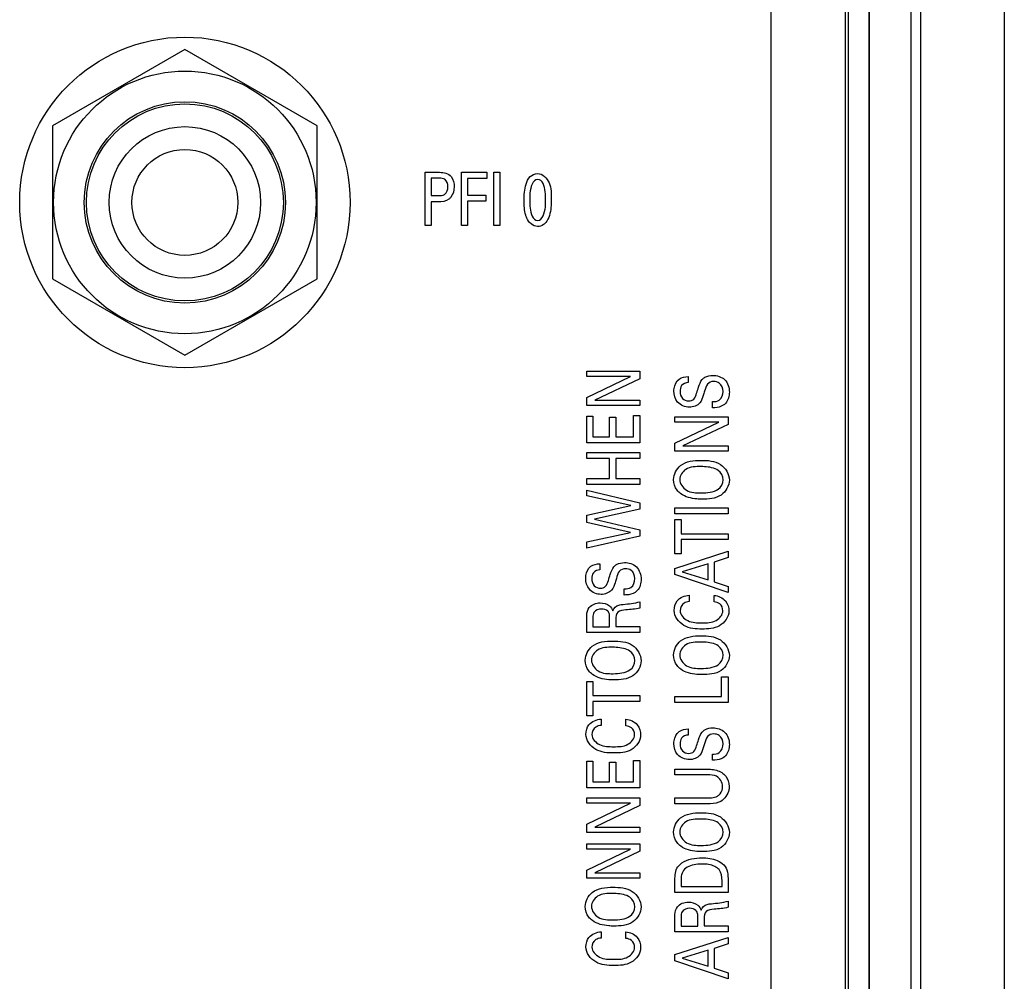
# Model space of a CAD drawing. Header units: inches. Extents: x 0 to 34, y 0 to 22.
# Tile 89 of 111: x 16.913 to 17.843, y 18.248 to 19.156. Entities that reach past the tile are written whole.
import ezdxf

# ---------------------------------------------------------------- set-up
doc = ezdxf.new("R2010")
doc.units = ezdxf.units.IN
doc.header["$LTSCALE"] = 1.87
doc.header["$MEASUREMENT"] = 0
doc.layers.get('0').update_dxf_attribs({"linetype": 'CONTINUOUS'})
doc.layers.add('02___PRT_ALL_AXES', color=7, linetype='CONTINUOUS')
doc.layers.add('ARTWORK', color=7, linetype='CONTINUOUS')

msp = doc.modelspace()

# ---------------------------------------------------------------- linework, layer by layer
at = {"color": 7, "linetype": 'CONTINUOUS'}
for p, q in [((17.76451, 16.9574), (17.76452, 19.77091)), ((17.84324, 19.77091), (17.84324, 16.84294)), ((17.71575, 19.71524), (17.71575, 16.96036)), ((17.75511, 19.71524), (17.75511, 16.95874)), ((17.69566, 19.71484), (17.69566, 16.94108)), ((17.71534, 19.71484), (17.71534, 16.96076)), ((17.0693, 19.128), (16.9443, 19.05583)), ((17.1943, 19.05583), (17.0693, 19.128)), ((16.9443, 19.05583), (16.9443, 18.91149)), ((17.1943, 18.91149), (17.1943, 19.05583)), ((16.9443, 18.91149), (17.0693, 18.83932)), ((17.0693, 18.83932), (17.1943, 18.91149))]:
    msp.add_line(p, q, dxfattribs=at)
for radius in [0.156, 0.124, 0.095, 0.093, 0.0715, 0.05]:
    msp.add_circle((17.0693, 18.98366), radius, dxfattribs=at)
at = {"layer": '02___PRT_ALL_AXES', "color": 3, "linetype": 'CONTINUOUS'}
for p, q in [((17.62284, 19.68366), (17.62284, 16.95854)), ((17.69284, 19.68366), (17.69284, 16.95854))]:
    msp.add_line(p, q, dxfattribs=at)
at = {"layer": 'ARTWORK', "color": 40, "linetype": 'CONTINUOUS'}
for p, q in [((17.29636, 18.96188), (17.29636, 19.01208)), ((17.29636, 19.01208), (17.30981, 19.01208)), ((17.33069, 18.96188), (17.33069, 19.01208)), ((17.33069, 19.01208), (17.35457, 19.01208)), ((17.35457, 19.01208), (17.35457, 19.00617)), ((17.3612, 18.96188), (17.3612, 19.01208)), ((17.3612, 19.01208), (17.36674, 19.01208)), ((17.36674, 19.01208), (17.36674, 18.96188)), ((17.30191, 19.00644), (17.30191, 18.99004)), ((17.3097, 19.00644), (17.30191, 19.00644)), ((17.33636, 19.00617), (17.33636, 18.99053)), ((17.35457, 19.00617), (17.33636, 19.00617)), ((17.30191, 18.99004), (17.30853, 18.99004)), ((17.33636, 18.99053), (17.35352, 18.99053)), ((17.35352, 18.99053), (17.35352, 18.98468)), ((17.30191, 18.9842), (17.30191, 18.96188)), ((17.30841, 18.9842), (17.30191, 18.9842)), ((17.33636, 18.98468), (17.33636, 18.96188)), ((17.35352, 18.98468), (17.33636, 18.98468)), ((17.30191, 18.96188), (17.29636, 18.96188)), ((17.33636, 18.96188), (17.33069, 18.96188)), ((17.36674, 18.96188), (17.3612, 18.96188)), ((17.44883, 18.81925), (17.44883, 18.82437)), ((17.44883, 18.82437), (17.49903, 18.82437)), ((17.49903, 18.82437), (17.49903, 18.81726)), ((17.44883, 18.79954), (17.49034, 18.81925)), ((17.49034, 18.81925), (17.44883, 18.81925)), ((17.49903, 18.81726), (17.45641, 18.79687)), ((17.54468, 18.81936), (17.54468, 18.8136)), ((17.44883, 18.79183), (17.44883, 18.79954)), ((17.45641, 18.79687), (17.49903, 18.79687)), ((17.49903, 18.79687), (17.49903, 18.79183)), ((17.56769, 18.78983), (17.56769, 18.7956)), ((17.49903, 18.79183), (17.44883, 18.79183)), ((17.44883, 18.75683), (17.44883, 18.78198)), ((17.44883, 18.78198), (17.45474, 18.78198)), ((17.45474, 18.78198), (17.45474, 18.76238)), ((17.47038, 18.76238), (17.47038, 18.78103)), ((17.47038, 18.78103), (17.47623, 18.78103)), ((17.47623, 18.78103), (17.47623, 18.76238)), ((17.49291, 18.76238), (17.49291, 18.78243)), ((17.49291, 18.78243), (17.49903, 18.78243)), ((17.49903, 18.78243), (17.49903, 18.75683)), ((17.53216, 18.7762), (17.53216, 18.7813)), ((17.53216, 18.7813), (17.58236, 18.7813)), ((17.53216, 18.75648), (17.57367, 18.7762)), ((17.57367, 18.7762), (17.53216, 18.7762)), ((17.58236, 18.7813), (17.58236, 18.77419)), ((17.58236, 18.77419), (17.53975, 18.75382)), ((17.45474, 18.76238), (17.47038, 18.76238)), ((17.47623, 18.76238), (17.49291, 18.76238)), ((17.49903, 18.75683), (17.44883, 18.75683)), ((17.53216, 18.74878), (17.53216, 18.75648)), ((17.58236, 18.74878), (17.53216, 18.74878)), ((17.53975, 18.75382), (17.58236, 18.75382)), ((17.58236, 18.75382), (17.58236, 18.74878)), ((17.44883, 18.74198), (17.44883, 18.74753)), ((17.44883, 18.74753), (17.49903, 18.74753)), ((17.47038, 18.74198), (17.44883, 18.74198)), ((17.47038, 18.72292), (17.47038, 18.74198)), ((17.47636, 18.74198), (17.47636, 18.72292)), ((17.49903, 18.74198), (17.47636, 18.74198)), ((17.49903, 18.74753), (17.49903, 18.74198)), ((17.44883, 18.71738), (17.44883, 18.72292)), ((17.44883, 18.72292), (17.47038, 18.72292)), ((17.47636, 18.72292), (17.49903, 18.72292)), ((17.49903, 18.72292), (17.49903, 18.71738)), ((17.49903, 18.71738), (17.44883, 18.71738)), ((17.44883, 18.70658), (17.44883, 18.71202)), ((17.44883, 18.71202), (17.49903, 18.70014)), ((17.49047, 18.69748), (17.44883, 18.70658)), ((17.44883, 18.68842), (17.49047, 18.69748)), ((17.49903, 18.69398), (17.45614, 18.6847)), ((17.49903, 18.70014), (17.49903, 18.69398)), ((17.53216, 18.68971), (17.53216, 18.69526)), ((17.53216, 18.69526), (17.58236, 18.69526)), ((17.58236, 18.69526), (17.58236, 18.68971)), ((17.44883, 18.68153), (17.44883, 18.68842)), ((17.45614, 18.6847), (17.49903, 18.67476)), ((17.58236, 18.68971), (17.53216, 18.68971)), ((17.53216, 18.65204), (17.53216, 18.68442)), ((17.53216, 18.68442), (17.53808, 18.68442)), ((17.53808, 18.68442), (17.53808, 18.67098)), ((17.49013, 18.67198), (17.44883, 18.68153)), ((17.49903, 18.67476), (17.49903, 18.66877)), ((17.44883, 18.66333), (17.49013, 18.67198)), ((17.49903, 18.66877), (17.44883, 18.65739)), ((17.53808, 18.67098), (17.58236, 18.67098)), ((17.53808, 18.66548), (17.53808, 18.65204)), ((17.58236, 18.66548), (17.53808, 18.66548)), ((17.58236, 18.67098), (17.58236, 18.66548)), ((17.44883, 18.65739), (17.44883, 18.66333)), ((17.53216, 18.63826), (17.58236, 18.65447)), ((17.53808, 18.65204), (17.53216, 18.65204)), ((17.58236, 18.64842), (17.56929, 18.64409)), ((17.58236, 18.65447), (17.58236, 18.64842)), ((17.46135, 18.64264), (17.46135, 18.63688)), ((17.53216, 18.63232), (17.53216, 18.63826)), ((17.56366, 18.64243), (17.53905, 18.63503)), ((17.56366, 18.62728), (17.56366, 18.64243)), ((17.56929, 18.64409), (17.56929, 18.62549)), ((17.58236, 18.61545), (17.53216, 18.63232)), ((17.53905, 18.63503), (17.56366, 18.62728)), ((17.48435, 18.6131), (17.48435, 18.61888)), ((17.56929, 18.62549), (17.58236, 18.62116)), ((17.58236, 18.62116), (17.58236, 18.61545)), ((17.54573, 18.61287), (17.54573, 18.60693)), ((17.56915, 18.60665), (17.56915, 18.61276)), ((17.49903, 18.60676), (17.49903, 18.60081)), ((17.44883, 18.57772), (17.44883, 18.59204)), ((17.45468, 18.59188), (17.45468, 18.5831)), ((17.47045, 18.5831), (17.47045, 18.59188)), ((17.47636, 18.59021), (17.47636, 18.58322)), ((17.45468, 18.5831), (17.47045, 18.5831)), ((17.47636, 18.58322), (17.49903, 18.58322)), ((17.49903, 18.58322), (17.49903, 18.57772)), ((17.49903, 18.57772), (17.44883, 18.57772)), ((17.57618, 18.51721), (17.57618, 18.53586)), ((17.57618, 18.53586), (17.58236, 18.53586)), ((17.58236, 18.53586), (17.58236, 18.51172)), ((17.44883, 18.49916), (17.44883, 18.53153)), ((17.44883, 18.53153), (17.45474, 18.53153)), ((17.45474, 18.53153), (17.45474, 18.51809)), ((17.45474, 18.51809), (17.49903, 18.51809)), ((17.49903, 18.51809), (17.49903, 18.5126)), ((17.53216, 18.51172), (17.53216, 18.51721)), ((17.53216, 18.51721), (17.57618, 18.51721)), ((17.45474, 18.5126), (17.45474, 18.49916)), ((17.49903, 18.5126), (17.45474, 18.5126)), ((17.58236, 18.51172), (17.53216, 18.51172)), ((17.45474, 18.49916), (17.44883, 18.49916)), ((17.46239, 18.49593), (17.46239, 18.48999)), ((17.48582, 18.4897), (17.48582, 18.49582)), ((17.54468, 18.48671), (17.54468, 18.48093)), ((17.56769, 18.45716), (17.56769, 18.46294)), ((17.44883, 18.43122), (17.44883, 18.45638)), ((17.44883, 18.45638), (17.45474, 18.45638)), ((17.45474, 18.45638), (17.45474, 18.43677)), ((17.47038, 18.43677), (17.47038, 18.45543)), ((17.47038, 18.45543), (17.47623, 18.45543)), ((17.47623, 18.45543), (17.47623, 18.43677)), ((17.49291, 18.43677), (17.49291, 18.45681)), ((17.49291, 18.45681), (17.49903, 18.45681)), ((17.49903, 18.45681), (17.49903, 18.43122)), ((17.53216, 18.44332), (17.53216, 18.4487)), ((17.53216, 18.4487), (17.5631, 18.4487)), ((17.56297, 18.44332), (17.53216, 18.44332)), ((17.45474, 18.43677), (17.47038, 18.43677)), ((17.47623, 18.43677), (17.49291, 18.43677)), ((17.49903, 18.43122), (17.44883, 18.43122)), ((17.44883, 18.41647), (17.44883, 18.4216)), ((17.44883, 18.4216), (17.49903, 18.4216)), ((17.44883, 18.39678), (17.49034, 18.41647)), ((17.49034, 18.41647), (17.44883, 18.41647)), ((17.49903, 18.41449), (17.45641, 18.39411)), ((17.49903, 18.4216), (17.49903, 18.41449)), ((17.53216, 18.41599), (17.53216, 18.42155)), ((17.53216, 18.42155), (17.56324, 18.42155)), ((17.56275, 18.41599), (17.53216, 18.41599)), ((17.44883, 18.38905), (17.44883, 18.39678)), ((17.49903, 18.38905), (17.44883, 18.38905)), ((17.45641, 18.39411), (17.49903, 18.39411)), ((17.49903, 18.39411), (17.49903, 18.38905)), ((17.44883, 18.37326), (17.44883, 18.37836)), ((17.44883, 18.37836), (17.49903, 18.37836)), ((17.49903, 18.37836), (17.49903, 18.37125)), ((17.44883, 18.35354), (17.49034, 18.37326)), ((17.49034, 18.37326), (17.44883, 18.37326)), ((17.49903, 18.37125), (17.45641, 18.35088)), ((17.44883, 18.34584), (17.44883, 18.35354)), ((17.45641, 18.35088), (17.49903, 18.35088)), ((17.49903, 18.35088), (17.49903, 18.34584)), ((17.49903, 18.34584), (17.44883, 18.34584)), ((17.53216, 18.33238), (17.53216, 18.34399)), ((17.53794, 18.3446), (17.53794, 18.33794)), ((17.57665, 18.33794), (17.57665, 18.34338)), ((17.58236, 18.34367), (17.58236, 18.33238)), ((17.58236, 18.33238), (17.53216, 18.33238)), ((17.53794, 18.33794), (17.57665, 18.33794)), ((17.58236, 18.32426), (17.58236, 18.31832)), ((17.53216, 18.29522), (17.53216, 18.30954)), ((17.53801, 18.30938), (17.53801, 18.3006)), ((17.55378, 18.3006), (17.55378, 18.30938)), ((17.5597, 18.30771), (17.5597, 18.30072)), ((17.46239, 18.29526), (17.46239, 18.28932)), ((17.48582, 18.28903), (17.48582, 18.29515)), ((17.58236, 18.29522), (17.53216, 18.29522)), ((17.53801, 18.3006), (17.55378, 18.3006)), ((17.5597, 18.30072), (17.58236, 18.30072)), ((17.58236, 18.30072), (17.58236, 18.29522)), ((17.53216, 18.27365), (17.58236, 18.28986)), ((17.58236, 18.28381), (17.56929, 18.27948)), ((17.58236, 18.28986), (17.58236, 18.28381)), ((17.53216, 18.26771), (17.53216, 18.27365)), ((17.56366, 18.27782), (17.53905, 18.27042)), ((17.56366, 18.26267), (17.56366, 18.27782)), ((17.56929, 18.27948), (17.56929, 18.26087)), ((17.58236, 18.25084), (17.53216, 18.26771)), ((17.53905, 18.27042), (17.56366, 18.26267)), ((17.56929, 18.26087), (17.58236, 18.25655)), ((17.58236, 18.25655), (17.58236, 18.25084))]:
    msp.add_line(p, q, dxfattribs=at)
for points in [[(17.30981, 19.01208), (17.31369, 19.01208), (17.31844, 19.01117), (17.32074, 19.00804)], [(17.32074, 19.00804), (17.32283, 19.00537), (17.32368, 19.0017), (17.32368, 18.99832)], [(17.32368, 18.99832), (17.32368, 18.99488), (17.32266, 18.9912), (17.32052, 18.98851)], [(17.40242, 18.96092), (17.39808, 18.96092), (17.39372, 18.96487), (17.39215, 18.96891)], [(17.53614, 18.81692), (17.53853, 18.81866), (17.54172, 18.81921), (17.54468, 18.81936)], [(17.55574, 18.79454), (17.55342, 18.79182), (17.54943, 18.79039), (17.54586, 18.79039)], [(17.57763, 18.72181), (17.57763, 18.72515), (17.57581, 18.72885), (17.57304, 18.73071)], [(17.57304, 18.71294), (17.57585, 18.71474), (17.57763, 18.71848), (17.57763, 18.72181)], [(17.55719, 18.70939), (17.5626, 18.70939), (17.5685, 18.71), (17.57304, 18.71294)], [(17.4528, 18.6402), (17.4552, 18.64195), (17.45839, 18.64249), (17.46135, 18.64264)], [(17.4724, 18.61782), (17.47009, 18.6151), (17.4661, 18.61366), (17.46253, 18.61366)], [(17.4512, 18.60126), (17.4535, 18.60418), (17.4577, 18.60571), (17.46142, 18.60571)], [(17.46142, 18.60571), (17.46453, 18.60571), (17.46789, 18.60482), (17.47031, 18.60286)], [(17.47031, 18.60286), (17.47181, 18.60167), (17.47296, 18.59995), (17.47358, 18.59814)], [(17.48324, 18.60426), (17.48855, 18.60476), (17.4939, 18.60532), (17.49903, 18.60676)], [(17.49903, 18.60081), (17.49471, 18.59967), (17.4902, 18.59942), (17.48575, 18.59898)], [(17.57443, 18.60471), (17.57292, 18.60582), (17.57101, 18.60639), (17.56915, 18.60665)], [(17.57743, 18.59821), (17.57743, 18.60059), (17.57631, 18.60325), (17.57443, 18.60471)], [(17.57763, 18.5562), (17.57763, 18.55954), (17.57581, 18.56324), (17.57304, 18.5651)], [(17.49429, 18.55127), (17.49429, 18.5546), (17.49248, 18.55829), (17.48971, 18.56015)], [(17.57304, 18.54733), (17.57585, 18.54913), (17.57763, 18.55288), (17.57763, 18.5562)], [(17.48971, 18.54238), (17.49252, 18.54418), (17.49429, 18.54793), (17.49429, 18.55127)], [(17.55719, 18.54378), (17.5626, 18.54378), (17.5685, 18.54439), (17.57304, 18.54733)], [(17.47385, 18.53883), (17.47927, 18.53883), (17.48516, 18.53945), (17.48971, 18.54238)], [(17.49109, 18.48776), (17.48959, 18.48888), (17.48767, 18.48945), (17.48582, 18.4897)], [(17.49409, 18.48127), (17.49409, 18.48365), (17.49298, 18.4863), (17.49109, 18.48776)], [(17.53614, 18.48426), (17.53854, 18.486), (17.54172, 18.48655), (17.54468, 18.48671)], [(17.55574, 18.46188), (17.55343, 18.45916), (17.54944, 18.45771), (17.54586, 18.45771)], [(17.57763, 18.38916), (17.57763, 18.39249), (17.57581, 18.39617), (17.57304, 18.39803)], [(17.57304, 18.38026), (17.57585, 18.38207), (17.57763, 18.38582), (17.57763, 18.38916)], [(17.55719, 18.37671), (17.5626, 18.37671), (17.56848, 18.37733), (17.57304, 18.38026)], [(17.5387, 18.36015), (17.54411, 18.36382), (17.55114, 18.3651), (17.55768, 18.3651)], [(17.57825, 18.35842), (17.58194, 18.35489), (17.58236, 18.34877), (17.58236, 18.34367)], [(17.54232, 18.35526), (17.53921, 18.35302), (17.53794, 18.34844), (17.53794, 18.3446)], [(17.57665, 18.34338), (17.57665, 18.347), (17.57635, 18.35124), (17.57387, 18.35387)], [(17.49429, 18.31887), (17.49429, 18.32221), (17.49248, 18.32591), (17.48971, 18.32777)], [(17.53454, 18.31876), (17.53683, 18.32168), (17.54104, 18.32321), (17.54475, 18.32321)], [(17.54475, 18.32321), (17.54786, 18.32321), (17.55122, 18.32232), (17.55365, 18.32036)], [(17.55365, 18.32036), (17.55515, 18.31918), (17.55629, 18.31745), (17.55692, 18.31564)], [(17.56657, 18.32176), (17.57188, 18.32226), (17.57723, 18.32282), (17.58236, 18.32426)], [(17.48971, 18.31), (17.49251, 18.3118), (17.49429, 18.31554), (17.49429, 18.31887)], [(17.58236, 18.31832), (17.57804, 18.31717), (17.57353, 18.31693), (17.56908, 18.31648)], [(17.47385, 18.30645), (17.47927, 18.30645), (17.48516, 18.30706), (17.48971, 18.31)], [(17.49109, 18.28711), (17.48959, 18.28822), (17.48767, 18.28878), (17.48582, 18.28903)], [(17.49409, 18.2806), (17.49409, 18.28299), (17.49298, 18.28564), (17.49109, 18.28711)]]:
    msp.add_open_spline(points, degree=3, dxfattribs=at)
for points, knots in [([(17.38964, 18.98539), (17.38964, 18.99058), (17.39017, 18.9985), (17.39445, 19.00857), (17.39994, 19.01097), (17.40253, 19.01097)], [0, 0, 0, 0, 0.495607, 0.753102, 1, 1, 1, 1]), ([(17.40253, 19.01097), (17.40717, 19.01097), (17.4158, 19.00169), (17.41541, 18.99176), (17.41541, 18.9865)], [0, 0, 0, 0, 0.469016, 1, 1, 1, 1]), ([(17.31779, 18.99859), (17.31779, 19.00108), (17.31622, 19.00628), (17.31144, 19.00644), (17.3097, 19.00644)], [0, 0, 0, 0, 0.58917, 1, 1, 1, 1]), ([(17.40258, 19.00541), (17.39761, 19.00541), (17.39495, 18.99449), (17.39497, 18.98797), (17.39497, 18.98573)], [0, 0, 0, 0, 0.689385, 1, 1, 1, 1]), ([(17.41003, 18.98586), (17.41003, 18.98851), (17.41013, 18.99494), (17.40712, 19.00541), (17.40258, 19.00541)], [0, 0, 0, 0, 0.368008, 1, 1, 1, 1]), ([(17.30853, 18.99004), (17.31057, 18.99004), (17.3159, 18.99025), (17.31779, 18.99591), (17.31779, 18.99859)], [0, 0, 0, 0, 0.432505, 1, 1, 1, 1]), ([(17.32052, 18.98851), (17.32, 18.98785), (17.31692, 18.98462), (17.31196, 18.9842), (17.30841, 18.9842)], [0, 0, 0, 0, 0.19119, 1, 1, 1, 1]), ([(17.39215, 18.96891), (17.39179, 18.9698), (17.38998, 18.97508), (17.38964, 18.98077), (17.38964, 18.98539)], [0, 0, 0, 0, 0.171545, 1, 1, 1, 1]), ([(17.39497, 18.98573), (17.39497, 18.98323), (17.39492, 18.97691), (17.39794, 18.96669), (17.40247, 18.96669)], [0, 0, 0, 0, 0.355634, 1, 1, 1, 1]), ([(17.40247, 18.96669), (17.40731, 18.96669), (17.41001, 18.97727), (17.41003, 18.98365), (17.41003, 18.98586)], [0, 0, 0, 0, 0.686145, 1, 1, 1, 1]), ([(17.41541, 18.9865), (17.41541, 18.98395), (17.41517, 18.97646), (17.41334, 18.96843), (17.41008, 18.9646)], [0, 0, 0, 0, 0.336723, 1, 1, 1, 1]), ([(17.41008, 18.9646), (17.40946, 18.96387), (17.40734, 18.96187), (17.40436, 18.96092), (17.40242, 18.96092)], [0, 0, 0, 0, 0.328678, 1, 1, 1, 1]), ([(17.5312, 18.80566), (17.5312, 18.80647), (17.53142, 18.8106), (17.53344, 18.81494), (17.53614, 18.81692)], [0, 0, 0, 0, 0.195063, 1, 1, 1, 1]), ([(17.54468, 18.8136), (17.54242, 18.81349), (17.53771, 18.81173), (17.53703, 18.80708), (17.53703, 18.80515)], [0, 0, 0, 0, 0.539652, 1, 1, 1, 1]), ([(17.5526, 18.80349), (17.55322, 18.8054), (17.55462, 18.80981), (17.55618, 18.81439), (17.55789, 18.81643)], [0, 0, 0, 0, 0.429177, 1, 1, 1, 1]), ([(17.55789, 18.81643), (17.55861, 18.8173), (17.56148, 18.81973), (17.56535, 18.82042), (17.5679, 18.82042)], [0, 0, 0, 0, 0.305233, 1, 1, 1, 1]), ([(17.56866, 18.81464), (17.56659, 18.81464), (17.56174, 18.81256), (17.5609, 18.80774), (17.56019, 18.80543)], [0, 0, 0, 0, 0.461644, 1, 1, 1, 1]), ([(17.5679, 18.82042), (17.57186, 18.82042), (17.58076, 18.81778), (17.58354, 18.8088), (17.58354, 18.8046)], [0, 0, 0, 0, 0.485442, 1, 1, 1, 1]), ([(17.57763, 18.80527), (17.57763, 18.80813), (17.57561, 18.81352), (17.57054, 18.81464), (17.56866, 18.81464)], [0, 0, 0, 0, 0.60303, 1, 1, 1, 1]), ([(17.54586, 18.79039), (17.54181, 18.79039), (17.53339, 18.79363), (17.5312, 18.80198), (17.5312, 18.80566)], [0, 0, 0, 0, 0.523829, 1, 1, 1, 1]), ([(17.53703, 18.80515), (17.53703, 18.80285), (17.5382, 18.79793), (17.54304, 18.79628), (17.54517, 18.79628)], [0, 0, 0, 0, 0.518037, 1, 1, 1, 1]), ([(17.56019, 18.80543), (17.55977, 18.8041), (17.55861, 18.80039), (17.55737, 18.79648), (17.55574, 18.79454)], [0, 0, 0, 0, 0.354335, 1, 1, 1, 1]), ([(17.56769, 18.7956), (17.56983, 18.79566), (17.57556, 18.79609), (17.57763, 18.80226), (17.57763, 18.80527)], [0, 0, 0, 0, 0.416154, 1, 1, 1, 1]), ([(17.58354, 18.8046), (17.58354, 18.80367), (17.58331, 18.79908), (17.58099, 18.79412), (17.57784, 18.79215)], [0, 0, 0, 0, 0.200958, 1, 1, 1, 1]), ([(17.54517, 18.79628), (17.54689, 18.79628), (17.55097, 18.79759), (17.55203, 18.80157), (17.5526, 18.80349)], [0, 0, 0, 0, 0.461143, 1, 1, 1, 1]), ([(17.57784, 18.79215), (17.57547, 18.79069), (17.57186, 18.78986), (17.56839, 18.78983), (17.56769, 18.78983)], [0, 0, 0, 0, 0.799594, 1, 1, 1, 1]), ([(17.53085, 18.7221), (17.53085, 18.72702), (17.53718, 18.73912), (17.55013, 18.7402), (17.55678, 18.7402)], [0, 0, 0, 0, 0.425179, 1, 1, 1, 1]), ([(17.55678, 18.7402), (17.56305, 18.7402), (17.57593, 18.73954), (17.58354, 18.72727), (17.58354, 18.72165)], [0, 0, 0, 0, 0.527262, 1, 1, 1, 1]), ([(17.55671, 18.73432), (17.55187, 18.73432), (17.54256, 18.73446), (17.53669, 18.72585), (17.53669, 18.72215)], [0, 0, 0, 0, 0.566703, 1, 1, 1, 1]), ([(17.57304, 18.73071), (17.56927, 18.73317), (17.56337, 18.73413), (17.55781, 18.73432), (17.55671, 18.73432)], [0, 0, 0, 0, 0.80432, 1, 1, 1, 1]), ([(17.53759, 18.70871), (17.53631, 18.70966), (17.53253, 18.7132), (17.53085, 18.71857), (17.53085, 18.7221)], [0, 0, 0, 0, 0.310987, 1, 1, 1, 1]), ([(17.53669, 18.72215), (17.53669, 18.71814), (17.54298, 18.70936), (17.55241, 18.70939), (17.55719, 18.70939)], [0, 0, 0, 0, 0.456274, 1, 1, 1, 1]), ([(17.58354, 18.72165), (17.58354, 18.71626), (17.57647, 18.70416), (17.56379, 18.70356), (17.55761, 18.70356)], [0, 0, 0, 0, 0.465823, 1, 1, 1, 1]), ([(17.55761, 18.70356), (17.55604, 18.70356), (17.54915, 18.70381), (17.5419, 18.70552), (17.53759, 18.70871)], [0, 0, 0, 0, 0.226056, 1, 1, 1, 1]), ([(17.44787, 18.62893), (17.44787, 18.62974), (17.44809, 18.63387), (17.4501, 18.63822), (17.4528, 18.6402)], [0, 0, 0, 0, 0.195041, 1, 1, 1, 1]), ([(17.46135, 18.63688), (17.45909, 18.63678), (17.45438, 18.63501), (17.4537, 18.63036), (17.4537, 18.62843)], [0, 0, 0, 0, 0.539947, 1, 1, 1, 1]), ([(17.46927, 18.62676), (17.46988, 18.62867), (17.47128, 18.63307), (17.47285, 18.63766), (17.47456, 18.6397)], [0, 0, 0, 0, 0.429177, 1, 1, 1, 1]), ([(17.47456, 18.6397), (17.47527, 18.64057), (17.47814, 18.643), (17.48201, 18.6437), (17.48457, 18.6437)], [0, 0, 0, 0, 0.305246, 1, 1, 1, 1]), ([(17.48533, 18.63792), (17.48325, 18.63792), (17.4784, 18.63584), (17.47757, 18.63102), (17.47685, 18.62871)], [0, 0, 0, 0, 0.461669, 1, 1, 1, 1]), ([(17.48457, 18.6437), (17.48853, 18.6437), (17.49743, 18.64106), (17.50021, 18.63207), (17.50021, 18.62787)], [0, 0, 0, 0, 0.485229, 1, 1, 1, 1]), ([(17.49429, 18.62855), (17.49429, 18.63141), (17.49228, 18.6368), (17.48721, 18.63792), (17.48533, 18.63792)], [0, 0, 0, 0, 0.60303, 1, 1, 1, 1]), ([(17.46253, 18.61366), (17.45848, 18.61366), (17.45007, 18.61691), (17.44787, 18.62525), (17.44787, 18.62893)], [0, 0, 0, 0, 0.523982, 1, 1, 1, 1]), ([(17.4537, 18.62843), (17.4537, 18.62614), (17.45486, 18.62121), (17.45971, 18.61954), (17.46184, 18.61954)], [0, 0, 0, 0, 0.51819, 1, 1, 1, 1]), ([(17.47685, 18.62871), (17.47644, 18.62738), (17.47527, 18.62367), (17.47404, 18.61976), (17.4724, 18.61782)], [0, 0, 0, 0, 0.354454, 1, 1, 1, 1]), ([(17.48435, 18.61888), (17.4865, 18.61895), (17.49223, 18.61938), (17.49429, 18.62554), (17.49429, 18.62855)], [0, 0, 0, 0, 0.416137, 1, 1, 1, 1]), ([(17.50021, 18.62787), (17.50021, 18.62694), (17.49998, 18.62236), (17.49766, 18.6174), (17.49451, 18.61544)], [0, 0, 0, 0, 0.200748, 1, 1, 1, 1]), ([(17.46184, 18.61954), (17.46356, 18.61954), (17.46764, 18.62086), (17.4687, 18.62484), (17.46927, 18.62676)], [0, 0, 0, 0, 0.461128, 1, 1, 1, 1]), ([(17.49451, 18.61544), (17.49213, 18.61397), (17.48853, 18.61314), (17.48505, 18.6131), (17.48435, 18.6131)], [0, 0, 0, 0, 0.799652, 1, 1, 1, 1]), ([(17.53147, 18.59849), (17.53147, 18.60165), (17.5335, 18.60953), (17.54154, 18.6126), (17.54573, 18.61287)], [0, 0, 0, 0, 0.429307, 1, 1, 1, 1]), ([(17.56915, 18.61276), (17.5731, 18.61243), (17.58086, 18.60907), (17.58312, 18.6012), (17.58312, 18.59776)], [0, 0, 0, 0, 0.535891, 1, 1, 1, 1]), ([(17.44883, 18.59204), (17.44883, 18.59267), (17.44885, 18.59584), (17.4496, 18.59927), (17.4512, 18.60126)], [0, 0, 0, 0, 0.197889, 1, 1, 1, 1]), ([(17.46281, 18.59988), (17.46022, 18.59988), (17.45506, 18.59822), (17.45468, 18.59352), (17.45468, 18.59188)], [0, 0, 0, 0, 0.612007, 1, 1, 1, 1]), ([(17.46934, 18.59715), (17.46914, 18.59742), (17.46753, 18.59922), (17.46487, 18.59988), (17.46281, 18.59988)], [0, 0, 0, 0, 0.140035, 1, 1, 1, 1]), ([(17.47358, 18.59814), (17.4744, 18.60064), (17.47793, 18.60384), (17.4819, 18.60414), (17.48324, 18.60426)], [0, 0, 0, 0, 0.662154, 1, 1, 1, 1]), ([(17.48575, 18.59898), (17.48319, 18.59875), (17.47723, 18.59843), (17.47636, 18.59252), (17.47636, 18.59021)], [0, 0, 0, 0, 0.526869, 1, 1, 1, 1]), ([(17.54573, 18.60693), (17.544, 18.6067), (17.53941, 18.60586), (17.53703, 18.60094), (17.53703, 18.59826)], [0, 0, 0, 0, 0.393883, 1, 1, 1, 1]), ([(17.47045, 18.59188), (17.47045, 18.59217), (17.47041, 18.59395), (17.47024, 18.59593), (17.46934, 18.59715)], [0, 0, 0, 0, 0.160817, 1, 1, 1, 1]), ([(17.55783, 18.58094), (17.552, 18.58094), (17.54, 18.58161), (17.53147, 18.59287), (17.53147, 18.59849)], [0, 0, 0, 0, 0.50883, 1, 1, 1, 1]), ([(17.53703, 18.59826), (17.53703, 18.59433), (17.54458, 18.58672), (17.5532, 18.58688), (17.55774, 18.58688)], [0, 0, 0, 0, 0.463635, 1, 1, 1, 1]), ([(17.55774, 18.58688), (17.56227, 18.58688), (17.57088, 18.58671), (17.57743, 18.59452), (17.57743, 18.59821)], [0, 0, 0, 0, 0.550899, 1, 1, 1, 1]), ([(17.58312, 18.59776), (17.58312, 18.5923), (17.57488, 18.58144), (17.56336, 18.58094), (17.55783, 18.58094)], [0, 0, 0, 0, 0.496975, 1, 1, 1, 1]), ([(17.53085, 18.55649), (17.53085, 18.56141), (17.53718, 18.57351), (17.55013, 18.5746), (17.55678, 18.5746)], [0, 0, 0, 0, 0.425179, 1, 1, 1, 1]), ([(17.55678, 18.5746), (17.56305, 18.5746), (17.57593, 18.57393), (17.58354, 18.56166), (17.58354, 18.55604)], [0, 0, 0, 0, 0.527271, 1, 1, 1, 1]), ([(17.44751, 18.55154), (17.44751, 18.55646), (17.45384, 18.56856), (17.46679, 18.56965), (17.47345, 18.56965)], [0, 0, 0, 0, 0.425179, 1, 1, 1, 1]), ([(17.47338, 18.56376), (17.46854, 18.56376), (17.45923, 18.5639), (17.45336, 18.5553), (17.45336, 18.55159)], [0, 0, 0, 0, 0.566611, 1, 1, 1, 1]), ([(17.48971, 18.56015), (17.48594, 18.56261), (17.48004, 18.56357), (17.47448, 18.56376), (17.47338, 18.56376)], [0, 0, 0, 0, 0.80432, 1, 1, 1, 1]), ([(17.47345, 18.56965), (17.47971, 18.56965), (17.49259, 18.56899), (17.50021, 18.55672), (17.50021, 18.5511)], [0, 0, 0, 0, 0.527325, 1, 1, 1, 1]), ([(17.55671, 18.56871), (17.55187, 18.56871), (17.54256, 18.56885), (17.53669, 18.56025), (17.53669, 18.55654)], [0, 0, 0, 0, 0.566703, 1, 1, 1, 1]), ([(17.57304, 18.5651), (17.56927, 18.56756), (17.56337, 18.56852), (17.55781, 18.56871), (17.55671, 18.56871)], [0, 0, 0, 0, 0.804324, 1, 1, 1, 1]), ([(17.53759, 18.5431), (17.53631, 18.54405), (17.53253, 18.5476), (17.53085, 18.55296), (17.53085, 18.55649)], [0, 0, 0, 0, 0.310972, 1, 1, 1, 1]), ([(17.53669, 18.55654), (17.53669, 18.55253), (17.54298, 18.54375), (17.55241, 18.54378), (17.55719, 18.54378)], [0, 0, 0, 0, 0.456274, 1, 1, 1, 1]), ([(17.58354, 18.55604), (17.58354, 18.55065), (17.57647, 18.53855), (17.56379, 18.53795), (17.55761, 18.53795)], [0, 0, 0, 0, 0.465831, 1, 1, 1, 1]), ([(17.45426, 18.53817), (17.45298, 18.53911), (17.44919, 18.54265), (17.44751, 18.54801), (17.44751, 18.55154)], [0, 0, 0, 0, 0.310922, 1, 1, 1, 1]), ([(17.45336, 18.55159), (17.45336, 18.54758), (17.45965, 18.5388), (17.46908, 18.53883), (17.47385, 18.53883)], [0, 0, 0, 0, 0.456188, 1, 1, 1, 1]), ([(17.50021, 18.5511), (17.50021, 18.54571), (17.49314, 18.5336), (17.48046, 18.533), (17.47428, 18.533)], [0, 0, 0, 0, 0.465982, 1, 1, 1, 1]), ([(17.47428, 18.533), (17.47271, 18.533), (17.46582, 18.53325), (17.45857, 18.53496), (17.45426, 18.53817)], [0, 0, 0, 0, 0.226012, 1, 1, 1, 1]), ([(17.55761, 18.53795), (17.55604, 18.53795), (17.54915, 18.5382), (17.5419, 18.53991), (17.53759, 18.5431)], [0, 0, 0, 0, 0.226057, 1, 1, 1, 1]), ([(17.44814, 18.48155), (17.44814, 18.48471), (17.45017, 18.49258), (17.4582, 18.49566), (17.46239, 18.49593)], [0, 0, 0, 0, 0.42929, 1, 1, 1, 1]), ([(17.46239, 18.48999), (17.46067, 18.48976), (17.45608, 18.48891), (17.4537, 18.484), (17.4537, 18.48132)], [0, 0, 0, 0, 0.393883, 1, 1, 1, 1]), ([(17.48582, 18.49582), (17.48977, 18.49548), (17.49753, 18.49212), (17.49979, 18.48425), (17.49979, 18.48082)], [0, 0, 0, 0, 0.535884, 1, 1, 1, 1]), ([(17.55789, 18.48375), (17.55861, 18.48462), (17.56147, 18.48706), (17.56535, 18.48776), (17.5679, 18.48776)], [0, 0, 0, 0, 0.305536, 1, 1, 1, 1]), ([(17.5679, 18.48776), (17.57186, 18.48776), (17.58077, 18.48511), (17.58354, 18.47612), (17.58354, 18.47192)], [0, 0, 0, 0, 0.48513, 1, 1, 1, 1]), ([(17.47449, 18.464), (17.46867, 18.464), (17.45667, 18.46466), (17.44814, 18.47593), (17.44814, 18.48155)], [0, 0, 0, 0, 0.508823, 1, 1, 1, 1]), ([(17.4537, 18.48132), (17.4537, 18.47739), (17.46125, 18.46978), (17.46986, 18.46994), (17.47441, 18.46994)], [0, 0, 0, 0, 0.463635, 1, 1, 1, 1]), ([(17.47441, 18.46994), (17.47893, 18.46994), (17.48755, 18.46976), (17.49409, 18.47758), (17.49409, 18.48127)], [0, 0, 0, 0, 0.550899, 1, 1, 1, 1]), ([(17.49979, 18.48082), (17.49979, 18.47536), (17.49155, 18.46449), (17.48002, 18.464), (17.47449, 18.464)], [0, 0, 0, 0, 0.49699, 1, 1, 1, 1]), ([(17.5312, 18.47298), (17.5312, 18.47379), (17.53142, 18.47793), (17.53344, 18.48228), (17.53614, 18.48426)], [0, 0, 0, 0, 0.195342, 1, 1, 1, 1]), ([(17.54468, 18.48093), (17.54242, 18.48083), (17.53772, 18.47906), (17.53703, 18.47442), (17.53703, 18.47249)], [0, 0, 0, 0, 0.540159, 1, 1, 1, 1]), ([(17.5526, 18.47082), (17.55322, 18.47273), (17.55462, 18.47713), (17.55618, 18.48171), (17.55789, 18.48375)], [0, 0, 0, 0, 0.42938, 1, 1, 1, 1]), ([(17.56866, 18.48199), (17.56659, 18.48199), (17.56173, 18.4799), (17.5609, 18.47508), (17.56019, 18.47276)], [0, 0, 0, 0, 0.461312, 1, 1, 1, 1]), ([(17.57763, 18.4726), (17.57763, 18.47546), (17.57561, 18.48085), (17.57055, 18.48199), (17.56866, 18.48199)], [0, 0, 0, 0, 0.603125, 1, 1, 1, 1]), ([(17.54586, 18.45771), (17.54181, 18.45771), (17.5334, 18.46096), (17.5312, 18.4693), (17.5312, 18.47298)], [0, 0, 0, 0, 0.524121, 1, 1, 1, 1]), ([(17.53703, 18.47249), (17.53703, 18.47019), (17.53819, 18.46526), (17.54304, 18.46359), (17.54517, 18.46359)], [0, 0, 0, 0, 0.518582, 1, 1, 1, 1]), ([(17.54517, 18.46359), (17.54689, 18.46359), (17.55098, 18.46491), (17.55203, 18.46889), (17.5526, 18.47082)], [0, 0, 0, 0, 0.460747, 1, 1, 1, 1]), ([(17.56019, 18.47276), (17.55977, 18.47143), (17.55861, 18.46772), (17.55737, 18.46382), (17.55574, 18.46188)], [0, 0, 0, 0, 0.354723, 1, 1, 1, 1]), ([(17.56769, 18.46294), (17.56983, 18.46301), (17.57556, 18.46343), (17.57763, 18.46959), (17.57763, 18.4726)], [0, 0, 0, 0, 0.41625, 1, 1, 1, 1]), ([(17.58354, 18.47192), (17.58354, 18.47099), (17.58331, 18.46641), (17.58099, 18.46146), (17.57784, 18.4595)], [0, 0, 0, 0, 0.200306, 1, 1, 1, 1]), ([(17.57784, 18.4595), (17.57547, 18.45803), (17.57187, 18.45719), (17.56839, 18.45716), (17.56769, 18.45716)], [0, 0, 0, 0, 0.799665, 1, 1, 1, 1]), ([(17.57721, 18.43248), (17.57721, 18.43618), (17.57284, 18.44332), (17.56583, 18.44332), (17.56297, 18.44332)], [0, 0, 0, 0, 0.56396, 1, 1, 1, 1]), ([(17.5631, 18.4487), (17.56394, 18.4487), (17.56853, 18.44864), (17.57329, 18.44746), (17.57645, 18.44542)], [0, 0, 0, 0, 0.182865, 1, 1, 1, 1]), ([(17.57645, 18.44542), (17.57784, 18.44453), (17.58174, 18.44119), (17.58341, 18.43588), (17.58341, 18.43248)], [0, 0, 0, 0, 0.32615, 1, 1, 1, 1]), ([(17.57228, 18.42332), (17.57322, 18.42389), (17.57608, 18.42616), (17.57721, 18.43), (17.57721, 18.43248)], [0, 0, 0, 0, 0.305968, 1, 1, 1, 1]), ([(17.58341, 18.43248), (17.58341, 18.43138), (17.58293, 18.42587), (17.57928, 18.42049), (17.5754, 18.41832)], [0, 0, 0, 0, 0.198206, 1, 1, 1, 1]), ([(17.56324, 18.42155), (17.5644, 18.42155), (17.56747, 18.42165), (17.5706, 18.42237), (17.57228, 18.42332)], [0, 0, 0, 0, 0.374109, 1, 1, 1, 1]), ([(17.5754, 18.41832), (17.5748, 18.41799), (17.57089, 18.41612), (17.56638, 18.41599), (17.56275, 18.41599)], [0, 0, 0, 0, 0.158837, 1, 1, 1, 1]), ([(17.53085, 18.38943), (17.53085, 18.39435), (17.53718, 18.40644), (17.55013, 18.40752), (17.55678, 18.40752)], [0, 0, 0, 0, 0.425004, 1, 1, 1, 1]), ([(17.55678, 18.40752), (17.56305, 18.40752), (17.57593, 18.40687), (17.58354, 18.3946), (17.58354, 18.38898)], [0, 0, 0, 0, 0.52734, 1, 1, 1, 1]), ([(17.55671, 18.40164), (17.55187, 18.40164), (17.54256, 18.40179), (17.53669, 18.39319), (17.53669, 18.38948)], [0, 0, 0, 0, 0.566699, 1, 1, 1, 1]), ([(17.57304, 18.39803), (17.56928, 18.4005), (17.56337, 18.40145), (17.55781, 18.40164), (17.55671, 18.40164)], [0, 0, 0, 0, 0.804333, 1, 1, 1, 1]), ([(17.53759, 18.37604), (17.53631, 18.37699), (17.53253, 18.38053), (17.53085, 18.3859), (17.53085, 18.38943)], [0, 0, 0, 0, 0.310765, 1, 1, 1, 1]), ([(17.53669, 18.38948), (17.53669, 18.38547), (17.54298, 18.37668), (17.55241, 18.37671), (17.55719, 18.37671)], [0, 0, 0, 0, 0.456374, 1, 1, 1, 1]), ([(17.58354, 18.38898), (17.58354, 18.38359), (17.57647, 18.37149), (17.56379, 18.37087), (17.55761, 18.37087)], [0, 0, 0, 0, 0.465897, 1, 1, 1, 1]), ([(17.55761, 18.37087), (17.55604, 18.37087), (17.54915, 18.37113), (17.5419, 18.37285), (17.53759, 18.37604)], [0, 0, 0, 0, 0.226025, 1, 1, 1, 1]), ([(17.53216, 18.34399), (17.53216, 18.34826), (17.53264, 18.35495), (17.53725, 18.35916), (17.5387, 18.36015)], [0, 0, 0, 0, 0.709577, 1, 1, 1, 1]), ([(17.55796, 18.35916), (17.55713, 18.35916), (17.55177, 18.35897), (17.54602, 18.35794), (17.54232, 18.35526)], [0, 0, 0, 0, 0.154946, 1, 1, 1, 1]), ([(17.55768, 18.3651), (17.56014, 18.3651), (17.56737, 18.36455), (17.57483, 18.36186), (17.57825, 18.35842)], [0, 0, 0, 0, 0.337, 1, 1, 1, 1]), ([(17.57387, 18.35387), (17.57272, 18.3551), (17.56792, 18.35844), (17.56197, 18.35916), (17.55796, 18.35916)], [0, 0, 0, 0, 0.296253, 1, 1, 1, 1]), ([(17.44751, 18.31916), (17.44751, 18.32408), (17.45384, 18.33618), (17.46679, 18.33726), (17.47345, 18.33726)], [0, 0, 0, 0, 0.425179, 1, 1, 1, 1]), ([(17.47338, 18.33138), (17.46854, 18.33138), (17.45923, 18.33152), (17.45336, 18.32291), (17.45336, 18.31921)], [0, 0, 0, 0, 0.566703, 1, 1, 1, 1]), ([(17.48971, 18.32777), (17.48594, 18.33023), (17.48004, 18.33119), (17.47448, 18.33138), (17.47338, 18.33138)], [0, 0, 0, 0, 0.804324, 1, 1, 1, 1]), ([(17.47345, 18.33726), (17.47971, 18.33726), (17.4926, 18.3366), (17.50021, 18.32433), (17.50021, 18.31871)], [0, 0, 0, 0, 0.527271, 1, 1, 1, 1]), ([(17.55692, 18.31564), (17.55773, 18.31814), (17.56126, 18.32135), (17.56524, 18.32164), (17.56657, 18.32176)], [0, 0, 0, 0, 0.662149, 1, 1, 1, 1]), ([(17.45426, 18.30577), (17.45298, 18.30672), (17.44919, 18.31026), (17.44751, 18.31563), (17.44751, 18.31916)], [0, 0, 0, 0, 0.310958, 1, 1, 1, 1]), ([(17.45336, 18.31921), (17.45336, 18.3152), (17.45965, 18.30642), (17.46908, 18.30645), (17.47385, 18.30645)], [0, 0, 0, 0, 0.456274, 1, 1, 1, 1]), ([(17.50021, 18.31871), (17.50021, 18.31332), (17.49314, 18.30122), (17.48046, 18.30062), (17.47428, 18.30062)], [0, 0, 0, 0, 0.465823, 1, 1, 1, 1]), ([(17.53216, 18.30954), (17.53216, 18.31017), (17.53219, 18.31334), (17.53293, 18.31677), (17.53454, 18.31876)], [0, 0, 0, 0, 0.197945, 1, 1, 1, 1]), ([(17.54615, 18.31738), (17.54355, 18.31738), (17.5384, 18.31572), (17.53801, 18.31102), (17.53801, 18.30938)], [0, 0, 0, 0, 0.611951, 1, 1, 1, 1]), ([(17.55267, 18.31465), (17.55248, 18.31493), (17.55086, 18.31672), (17.54821, 18.31738), (17.54615, 18.31738)], [0, 0, 0, 0, 0.140035, 1, 1, 1, 1]), ([(17.55378, 18.30938), (17.55378, 18.30967), (17.55374, 18.31146), (17.55357, 18.31344), (17.55267, 18.31465)], [0, 0, 0, 0, 0.160925, 1, 1, 1, 1]), ([(17.56908, 18.31648), (17.56652, 18.31625), (17.56056, 18.31594), (17.5597, 18.31002), (17.5597, 18.30771)], [0, 0, 0, 0, 0.526864, 1, 1, 1, 1]), ([(17.47428, 18.30062), (17.47271, 18.30062), (17.46582, 18.30087), (17.45857, 18.30257), (17.45426, 18.30577)], [0, 0, 0, 0, 0.226056, 1, 1, 1, 1]), ([(17.44814, 18.28088), (17.44814, 18.28404), (17.45017, 18.29192), (17.4582, 18.29499), (17.46239, 18.29526)], [0, 0, 0, 0, 0.429467, 1, 1, 1, 1]), ([(17.48582, 18.29515), (17.48977, 18.29482), (17.49753, 18.29146), (17.49979, 18.2836), (17.49979, 18.28016)], [0, 0, 0, 0, 0.535987, 1, 1, 1, 1]), ([(17.46239, 18.28932), (17.46067, 18.28909), (17.45608, 18.28825), (17.4537, 18.28333), (17.4537, 18.28065)], [0, 0, 0, 0, 0.393697, 1, 1, 1, 1]), ([(17.47449, 18.26333), (17.46867, 18.26333), (17.45667, 18.26399), (17.44814, 18.27526), (17.44814, 18.28088)], [0, 0, 0, 0, 0.508815, 1, 1, 1, 1]), ([(17.4537, 18.28065), (17.4537, 18.27672), (17.46125, 18.26912), (17.46986, 18.26927), (17.47441, 18.26927)], [0, 0, 0, 0, 0.463553, 1, 1, 1, 1]), ([(17.47441, 18.26927), (17.47893, 18.26927), (17.48755, 18.26909), (17.49409, 18.27691), (17.49409, 18.2806)], [0, 0, 0, 0, 0.550889, 1, 1, 1, 1]), ([(17.49979, 18.28016), (17.49979, 18.2747), (17.49155, 18.26383), (17.48002, 18.26333), (17.47449, 18.26333)], [0, 0, 0, 0, 0.497044, 1, 1, 1, 1])]:
    msp.add_open_spline(points, degree=3, knots=knots, dxfattribs=at)

doc.saveas('drawing.dxf')
